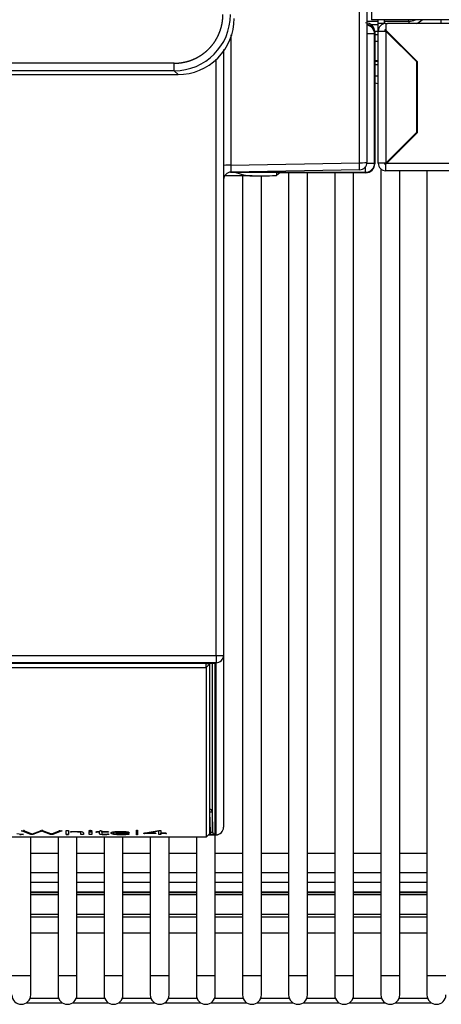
# Model space of a CAD drawing. Header units: millimetres. Extents: x 61 to 344, y 18 to 427.
# Tile 4 of 29: x 144 to 156, y 18 to 44. Entities that reach past the tile are written whole.
import ezdxf

# ---------------------------------------------------------------- set-up
doc = ezdxf.new("R2010")
doc.units = ezdxf.units.MM
doc.layers.add('146338PRO-HÜLLEN', color=7, linetype='Continuous')
doc.layers.add('Standard', color=7, linetype='Continuous')

# ---------------------------------------------------------------- blocks, each defined once
blk = doc.blocks.new('SE1')
at = {"layer": '146338PRO-HÜLLEN', "color": 7, "linetype": 'Continuous'}
for p, q in [((153.388, 39.862), (153.388, 124.635)), ((153.584, 124.649), (153.584, 39.876)), ((153.704, 43.903), (153.704, 43.653)), ((153.584, 43.612), (153.884, 43.612)), ((170.854, 43.653), (153.704, 43.653)), ((153.884, 43.553), (153.884, 43.653)), ((154.044, 43.553), (154.044, 43.653)), ((154.044, 43.612), (154.697, 43.612)), ((154.697, 43.612), (154.686, 43.653)), ((154.697, 43.612), (154.697, 43.553)), ((155.548, 43.553), (155.548, 43.653)), ((153.884, 43.513), (153.703, 43.513)), ((153.788, 43.353), (153.884, 43.353)), ((153.789, 43.328), (153.789, 39.839)), ((154.044, 43.553), (153.884, 43.553)), ((153.884, 43.353), (153.884, 43.553)), ((153.884, 39.853), (153.884, 43.353)), ((153.884, 43.353), (154.084, 43.353)), ((154.044, 43.549), (154.044, 43.553)), ((154.044, 43.353), (154.104, 43.353)), ((154.084, 43.553), (154.124, 43.553)), ((154.084, 43.513), (154.084, 43.373)), ((154.924, 42.533), (154.084, 43.373)), ((154.904, 42.533), (154.084, 43.353)), ((154.084, 43.353), (154.084, 39.853)), ((155.844, 43.553), (154.124, 43.553)), ((149.981, 43.256), (149.981, 39.802)), ((153.784, 43.277), (153.584, 43.277)), ((153.784, 43.293), (153.784, 43.293)), ((153.784, 43.293), (153.784, 43.277)), ((153.784, 39.849), (153.784, 43.277)), ((153.884, 43.253), (153.789, 43.253)), ((153.884, 43.073), (153.789, 43.073)), ((154.204, 43.253), (154.184, 43.253)), ((154.384, 43.073), (154.364, 43.073)), ((149.784, 42.865), (149.784, 26.818)), ((154.452, 42.985), (154.452, 43.005)), ((149.584, 26.811), (149.584, 42.605)), ((153.789, 42.573), (153.884, 42.573)), ((153.789, 42.553), (153.884, 42.553)), ((154.784, 42.653), (154.804, 42.653)), ((154.904, 40.673), (154.904, 42.533)), ((154.924, 40.664), (154.924, 42.533)), ((148.479, 42.5), (123.686, 42.5)), ((148.479, 42.3), (123.686, 42.3)), ((148.479, 42.3), (148.479, 42.5)), ((148.579, 42.2), (148.479, 42.3)), ((153.884, 42.453), (153.789, 42.453)), ((123.586, 42.2), (148.579, 42.2)), ((153.884, 42.158), (153.789, 42.155)), ((153.789, 41.979), (153.884, 41.961)), ((154.084, 39.853), (154.904, 40.673)), ((154.113, 39.853), (154.924, 40.664)), ((154.405, 40.174), (154.433, 40.174)), ((149.981, 39.802), (153.388, 39.862)), ((153.388, 39.676), (149.981, 39.616)), ((153.548, 39.613), (153.548, 39.761)), ((153.582, 39.849), (153.784, 39.849)), ((154.084, 39.853), (153.884, 39.853)), ((153.952, 39.702), (153.952, 18.323)), ((154.113, 39.853), (154.084, 39.824)), ((154.084, 39.653), (154.084, 39.824)), ((171.984, 39.653), (154.084, 39.653)), ((154.085, 39.825), (154.085, 39.853)), ((154.113, 39.853), (171.956, 39.853)), ((154.452, 18.323), (154.452, 39.653)), ((155.174, 39.653), (155.174, 18.323)), ((150.544, 39.515), (149.814, 39.515)), ((149.965, 39.613), (153.548, 39.613)), ((150.286, 39.515), (150.286, 18.323)), ((150.786, 18.323), (150.786, 39.517)), ((151.183, 39.613), (151.183, 39.528)), ((151.276, 39.598), (151.183, 39.528)), ((151.276, 39.598), (151.276, 39.613)), ((151.376, 39.613), (151.376, 39.599)), ((153.55, 39.599), (151.376, 39.599)), ((151.508, 39.599), (151.508, 18.323)), ((152.008, 18.323), (152.008, 39.599)), ((152.73, 39.599), (152.73, 18.323)), ((153.23, 18.323), (153.23, 39.599)), ((93.984, 26.811), (149.584, 26.811)), ((149.584, 26.62), (93.984, 26.62)), ((94.134, 26.613), (149.435, 26.613)), ((94.134, 26.612), (149.435, 26.612)), ((149.324, 26.603), (94.244, 26.603)), ((149.324, 26.612), (149.324, 26.603)), ((149.324, 26.603), (149.424, 26.591)), ((149.324, 26.491), (149.324, 26.603)), ((149.424, 26.591), (149.424, 26.612)), ((149.425, 22.737), (149.425, 26.612)), ((149.485, 26.611), (149.485, 22.678)), ((149.495, 22.139), (149.495, 26.61)), ((149.584, 26.811), (149.584, 26.62)), ((149.584, 22.062), (149.584, 26.62)), ((149.784, 26.818), (149.784, 22.261)), ((94.244, 26.491), (149.324, 26.491)), ((149.424, 26.591), (149.324, 26.491)), ((149.324, 26.491), (149.324, 21.997)), ((149.424, 22.096), (149.424, 26.591)), ((149.555, 26.598), (149.555, 22.08)), ((149.424, 22.737), (149.425, 22.737)), ((149.425, 22.671), (149.425, 22.737)), ((149.425, 22.671), (149.424, 22.671)), ((149.435, 22.132), (149.425, 22.671)), ((149.485, 22.678), (149.495, 22.139)), ((144.432, 22.172), (144.484, 22.172)), ((144.68, 22.072), (144.432, 22.172)), ((144.68, 22.074), (144.437, 22.172)), ((144.507, 22.17), (144.703, 22.089)), ((144.718, 22.089), (144.937, 22.17)), ((144.961, 22.172), (144.977, 22.172)), ((145.002, 22.17), (145.222, 22.089)), ((145.236, 22.089), (145.431, 22.17)), ((145.502, 22.172), (145.257, 22.072)), ((145.499, 22.172), (145.257, 22.074)), ((145.457, 22.172), (145.504, 22.172)), ((145.502, 22.172), (145.502, 22.172)), ((145.504, 22.172), (145.502, 22.172)), ((145.612, 22.173), (145.676, 22.173)), ((145.612, 22.072), (145.612, 22.173)), ((145.676, 22.173), (145.676, 22.072)), ((146.302, 22.169), (146.301, 22.169)), ((147.476, 22.181), (147.504, 22.181)), ((147.476, 22.058), (147.476, 22.181)), ((147.504, 22.181), (147.504, 22.058)), ((147.66, 22.107), (148.07, 22.173)), ((148.07, 22.173), (148.126, 22.173)), ((148.126, 22.173), (148.126, 22.107)), ((149.324, 21.997), (94.244, 21.997)), ((144.304, 22.093), (144.481, 22.072)), ((144.4, 22.073), (144.4, 22.075)), ((144.418, 22.074), (144.418, 22.072)), ((144.464, 22.074), (144.418, 22.074)), ((144.481, 22.072), (144.418, 22.072)), ((144.676, 18.323), (144.676, 21.997)), ((144.68, 22.072), (144.68, 22.074)), ((144.734, 22.074), (144.68, 22.074)), ((144.734, 22.072), (144.68, 22.072)), ((144.709, 22.086), (144.71, 22.085)), ((144.71, 22.085), (144.711, 22.086)), ((144.965, 22.161), (144.734, 22.074)), ((144.965, 22.159), (144.734, 22.072)), ((144.734, 22.072), (144.734, 22.074)), ((144.965, 22.161), (144.968, 22.162)), ((144.965, 22.159), (144.965, 22.161)), ((144.968, 22.16), (144.965, 22.159)), ((144.968, 22.16), (144.968, 22.162)), ((144.968, 22.162), (144.971, 22.161)), ((144.971, 22.159), (144.968, 22.16)), ((144.971, 22.159), (144.971, 22.161)), ((145.201, 22.075), (144.971, 22.161)), ((145.201, 22.073), (144.971, 22.159)), ((145.201, 22.073), (145.201, 22.075)), ((145.202, 22.074), (145.201, 22.075)), ((145.202, 22.072), (145.201, 22.073)), ((145.202, 22.072), (145.202, 22.074)), ((145.257, 22.074), (145.202, 22.074)), ((145.257, 22.072), (145.202, 22.072)), ((145.229, 22.085), (145.23, 22.086)), ((145.229, 22.086), (145.229, 22.085)), ((145.257, 22.072), (145.257, 22.074)), ((145.398, 21.997), (145.398, 18.323)), ((145.612, 22.074), (145.676, 22.074)), ((145.676, 22.072), (145.612, 22.072)), ((145.725, 22.138), (145.727, 22.138)), ((145.726, 22.131), (145.725, 22.138)), ((145.726, 22.133), (145.725, 22.138)), ((145.733, 22.134), (145.726, 22.133)), ((145.726, 22.131), (145.726, 22.133)), ((145.733, 22.132), (145.726, 22.131)), ((145.733, 22.132), (145.733, 22.134)), ((145.76, 22.134), (145.76, 22.136)), ((145.898, 18.323), (145.898, 21.997)), ((145.971, 22.132), (145.971, 22.134)), ((146.006, 22.117), (146.006, 22.119)), ((146.006, 22.072), (146.006, 22.117)), ((146.07, 22.074), (146.006, 22.074)), ((146.07, 22.072), (146.006, 22.072)), ((146.07, 22.118), (146.07, 22.072)), ((146.216, 22.166), (146.216, 22.164)), ((146.226, 22.163), (146.226, 22.165)), ((146.227, 22.143), (146.29, 22.143)), ((146.227, 22.072), (146.227, 22.143)), ((146.29, 22.074), (146.227, 22.074)), ((146.29, 22.072), (146.227, 22.072)), ((146.236, 22.162), (146.236, 22.164)), ((146.28, 22.161), (146.28, 22.163)), ((146.29, 22.143), (146.29, 22.072)), ((146.295, 22.163), (146.295, 22.165)), ((146.302, 22.164), (146.302, 22.166)), ((146.399, 22.14), (146.497, 22.141)), ((146.399, 22.137), (146.399, 22.14)), ((146.41, 22.135), (146.41, 22.137)), ((146.418, 22.137), (146.418, 22.135)), ((146.496, 22.137), (146.418, 22.137)), ((146.496, 22.135), (146.418, 22.135)), ((146.496, 22.135), (146.496, 22.137)), ((146.496, 22.088), (146.496, 22.135)), ((146.497, 22.141), (146.51, 22.165)), ((146.529, 22.167), (146.56, 22.167)), ((146.529, 22.075), (146.529, 22.077)), ((146.56, 22.167), (146.56, 22.141)), ((146.56, 22.141), (146.739, 22.141)), ((146.56, 22.135), (146.56, 22.137)), ((146.739, 22.137), (146.56, 22.137)), ((146.56, 22.135), (146.56, 22.088)), ((146.739, 22.135), (146.56, 22.135)), ((146.62, 21.997), (146.62, 18.323)), ((146.737, 22.082), (146.754, 22.078)), ((146.739, 22.141), (146.739, 22.135)), ((146.751, 22.079), (146.751, 22.078)), ((146.754, 22.078), (146.751, 22.078)), ((146.818, 22.093), (146.818, 22.095)), ((146.865, 22.117), (146.863, 22.112)), ((146.865, 22.115), (146.863, 22.11)), ((146.863, 22.11), (146.863, 22.112)), ((146.863, 22.11), (146.863, 22.109)), ((146.863, 22.11), (146.863, 22.108)), ((146.863, 22.109), (146.878, 22.095)), ((146.865, 22.117), (146.865, 22.115)), ((146.872, 22.081), (146.872, 22.083)), ((146.926, 22.132), (146.926, 22.134)), ((146.94, 22.115), (147.232, 22.115)), ((146.94, 22.11), (146.94, 22.115)), ((147.271, 22.112), (146.94, 22.112)), ((147.271, 22.11), (146.94, 22.11)), ((146.962, 22.074), (146.962, 22.076)), ((146.985, 22.136), (146.985, 22.138)), ((147.12, 18.323), (147.12, 21.997)), ((147.131, 22.074), (147.131, 22.072)), ((147.132, 22.138), (147.132, 22.136)), ((147.185, 22.132), (147.185, 22.134)), ((147.195, 22.076), (147.195, 22.074)), ((147.22, 22.127), (147.22, 22.125)), ((147.232, 22.117), (147.232, 22.115)), ((147.25, 22.078), (147.25, 22.08)), ((147.266, 22.084), (147.283, 22.082)), ((147.271, 22.11), (147.271, 22.112)), ((147.282, 22.082), (147.282, 22.082)), ((147.283, 22.082), (147.282, 22.082)), ((147.286, 22.111), (147.286, 22.113)), ((147.504, 22.06), (147.476, 22.06)), ((147.504, 22.058), (147.476, 22.058)), ((147.659, 22.106), (147.66, 22.107)), ((147.665, 22.103), (147.659, 22.106)), ((147.665, 22.105), (147.661, 22.107)), ((147.665, 22.103), (147.665, 22.105)), ((147.672, 22.101), (147.672, 22.103)), ((147.689, 22.103), (147.689, 22.101)), ((147.992, 22.103), (147.689, 22.103)), ((147.992, 22.101), (147.689, 22.101)), ((148.068, 22.164), (147.733, 22.109)), ((148.068, 22.162), (147.733, 22.107)), ((147.733, 22.107), (147.733, 22.109)), ((147.733, 22.107), (147.992, 22.107)), ((147.842, 21.997), (147.842, 18.323)), ((147.992, 22.107), (147.992, 22.101)), ((148.067, 22.161), (148.068, 22.162)), ((148.067, 22.158), (148.067, 22.161)), ((148.067, 22.072), (148.067, 22.158)), ((148.126, 22.074), (148.067, 22.074)), ((148.126, 22.072), (148.067, 22.072)), ((148.068, 22.162), (148.068, 22.164)), ((148.126, 22.107), (148.274, 22.107)), ((148.126, 22.101), (148.126, 22.103)), ((148.254, 22.103), (148.126, 22.103)), ((148.126, 22.101), (148.126, 22.072)), ((148.254, 22.101), (148.126, 22.101)), ((148.254, 22.101), (148.254, 22.103)), ((148.269, 22.101), (148.269, 22.103)), ((148.274, 22.107), (148.274, 22.103)), ((148.342, 18.323), (148.342, 21.997)), ((149.064, 21.997), (149.064, 18.323)), ((149.324, 21.997), (149.424, 22.096)), ((149.388, 22.061), (149.584, 22.061)), ((149.39, 22.062), (149.584, 22.062)), ((149.435, 22.066), (149.393, 22.066)), ((149.424, 22.132), (149.435, 22.132)), ((149.435, 22.066), (149.435, 22.132)), ((149.564, 18.323), (149.564, 22.061)), ((149.584, 22.061), (149.584, 22.062)), ((145.398, 21.563), (144.676, 21.563)), ((146.62, 21.563), (145.898, 21.563)), ((147.842, 21.563), (147.12, 21.563)), ((149.064, 21.563), (148.342, 21.563)), ((150.286, 21.563), (149.564, 21.563)), ((151.508, 21.563), (150.786, 21.563)), ((152.73, 21.563), (152.008, 21.563)), ((153.952, 21.563), (153.23, 21.563)), ((155.174, 21.563), (154.452, 21.563)), ((144.676, 21.063), (145.398, 21.063)), ((145.898, 21.063), (146.62, 21.063)), ((147.12, 21.063), (147.842, 21.063)), ((148.342, 21.063), (149.064, 21.063)), ((149.564, 21.063), (150.286, 21.063)), ((150.786, 21.063), (151.508, 21.063)), ((152.008, 21.063), (152.73, 21.063)), ((153.23, 21.063), (153.952, 21.063)), ((154.452, 21.063), (155.174, 21.063)), ((144.676, 20.806), (145.398, 20.806)), ((145.398, 20.796), (144.676, 20.796)), ((145.898, 20.806), (146.62, 20.806)), ((146.62, 20.796), (145.898, 20.796)), ((147.12, 20.806), (147.842, 20.806)), ((147.842, 20.796), (147.12, 20.796)), ((148.342, 20.806), (149.064, 20.806)), ((149.064, 20.796), (148.342, 20.796)), ((149.564, 20.806), (150.286, 20.806)), ((150.286, 20.796), (149.564, 20.796)), ((150.786, 20.806), (151.508, 20.806)), ((151.508, 20.796), (150.786, 20.796)), ((152.008, 20.806), (152.73, 20.806)), ((152.73, 20.796), (152.008, 20.796)), ((153.23, 20.806), (153.952, 20.806)), ((153.952, 20.796), (153.23, 20.796)), ((154.452, 20.806), (155.174, 20.806)), ((155.174, 20.796), (154.452, 20.796)), ((144.676, 20.555), (145.398, 20.555)), ((144.676, 20.533), (145.398, 20.533)), ((144.676, 20.477), (145.398, 20.477)), ((145.898, 20.555), (146.62, 20.555)), ((145.898, 20.533), (146.62, 20.533)), ((145.898, 20.477), (146.62, 20.477)), ((147.12, 20.555), (147.842, 20.555)), ((147.12, 20.533), (147.842, 20.533)), ((147.12, 20.477), (147.842, 20.477)), ((148.342, 20.555), (149.064, 20.555)), ((148.342, 20.533), (149.064, 20.533)), ((148.342, 20.477), (149.064, 20.477)), ((149.564, 20.555), (150.286, 20.555)), ((149.564, 20.533), (150.286, 20.533)), ((149.564, 20.477), (150.286, 20.477)), ((150.786, 20.555), (151.508, 20.555)), ((150.786, 20.533), (151.508, 20.533)), ((150.786, 20.477), (151.508, 20.477)), ((152.008, 20.555), (152.73, 20.555)), ((152.008, 20.533), (152.73, 20.533)), ((152.008, 20.477), (152.73, 20.477)), ((153.23, 20.555), (153.952, 20.555)), ((153.23, 20.533), (153.952, 20.533)), ((153.23, 20.477), (153.952, 20.477)), ((154.452, 20.555), (155.174, 20.555)), ((154.452, 20.533), (155.174, 20.533)), ((154.452, 20.477), (155.174, 20.477)), ((145.398, 19.954), (144.676, 19.954)), ((144.676, 19.894), (145.398, 19.894)), ((146.62, 19.954), (145.898, 19.954)), ((145.898, 19.894), (146.62, 19.894)), ((147.842, 19.954), (147.12, 19.954)), ((147.12, 19.894), (147.842, 19.894)), ((149.064, 19.954), (148.342, 19.954)), ((148.342, 19.894), (149.064, 19.894)), ((150.286, 19.954), (149.564, 19.954)), ((149.564, 19.894), (150.286, 19.894)), ((151.508, 19.954), (150.786, 19.954)), ((150.786, 19.894), (151.508, 19.894)), ((152.73, 19.954), (152.008, 19.954)), ((152.008, 19.894), (152.73, 19.894)), ((153.952, 19.954), (153.23, 19.954)), ((153.23, 19.894), (153.952, 19.894)), ((155.174, 19.954), (154.452, 19.954)), ((154.452, 19.894), (155.174, 19.894)), ((145.398, 19.456), (144.676, 19.456)), ((146.62, 19.456), (145.898, 19.456)), ((147.842, 19.456), (147.12, 19.456)), ((149.064, 19.456), (148.342, 19.456)), ((150.286, 19.456), (149.564, 19.456)), ((151.508, 19.456), (150.786, 19.456)), ((152.73, 19.456), (152.008, 19.456)), ((153.952, 19.456), (153.23, 19.456)), ((155.174, 19.456), (154.452, 19.456)), ((144.676, 18.323), (144.176, 18.323)), ((144.676, 17.823), (144.676, 18.323)), ((145.898, 18.323), (145.398, 18.323)), ((145.398, 18.323), (145.398, 17.823)), ((145.898, 17.823), (145.898, 18.323)), ((147.12, 18.323), (146.62, 18.323)), ((146.62, 18.323), (146.62, 17.823)), ((147.12, 17.823), (147.12, 18.323)), ((148.342, 18.323), (147.842, 18.323)), ((147.842, 18.323), (147.842, 17.823)), ((148.342, 17.823), (148.342, 18.323)), ((149.564, 18.323), (149.064, 18.323)), ((149.064, 18.323), (149.064, 17.823)), ((149.564, 17.823), (149.564, 18.323)), ((150.786, 18.323), (150.286, 18.323)), ((150.286, 18.323), (150.286, 17.823)), ((150.786, 17.823), (150.786, 18.323)), ((152.008, 18.323), (151.508, 18.323)), ((151.508, 18.323), (151.508, 17.823)), ((152.008, 17.823), (152.008, 18.323)), ((153.23, 18.323), (152.73, 18.323)), ((152.73, 18.323), (152.73, 17.823)), ((153.23, 17.823), (153.23, 18.323)), ((154.452, 18.323), (153.952, 18.323)), ((153.952, 18.323), (153.952, 17.823)), ((154.452, 17.823), (154.452, 18.323)), ((155.674, 18.323), (155.174, 18.323)), ((155.174, 18.323), (155.174, 17.823)), ((144.661, 17.738), (145.413, 17.738)), ((145.883, 17.738), (146.635, 17.738)), ((147.105, 17.738), (147.857, 17.738)), ((148.327, 17.738), (149.079, 17.738)), ((149.549, 17.738), (150.301, 17.738)), ((150.771, 17.738), (151.523, 17.738)), ((151.993, 17.738), (152.745, 17.738)), ((153.215, 17.738), (153.967, 17.738)), ((154.437, 17.738), (155.189, 17.738)), ((144.561, 17.612), (145.514, 17.612)), ((145.783, 17.612), (146.736, 17.612)), ((147.005, 17.612), (147.958, 17.612)), ((148.227, 17.612), (149.18, 17.612)), ((149.449, 17.612), (150.402, 17.612)), ((150.671, 17.612), (151.624, 17.612)), ((151.893, 17.612), (152.846, 17.612)), ((153.115, 17.612), (154.068, 17.612)), ((154.337, 17.612), (155.29, 17.612))]:
    blk.add_line(p, q, dxfattribs=at)
for centre, radius, start, end in [((148.479, 43.788), 1.488, 270.0057, 359.9943), ((148.579, 43.688), 1.488, 269.9824, 0.0176), ((154.696, 44.011), 0.399, 270.1554, 295.1895), ((153.544, 43.293), 0.24, 0, 80.4059), ((153.548, 43.277), 0.236, 0, 81.2257), ((154.084, 43.353), 0.2, 90, 180), ((154.084, 43.353), 0.04, 90, 180), ((154.124, 43.513), 0.04, 90, 180), ((153.051, 39.709), 3.072, 178.2647, 181.7353), ((153.384, 39.876), 0.2, 271, 0), ((153.548, 39.849), 0.236, 270, 0), ((153.548, 39.849), 0.036, 328.5927, 0), ((154.084, 39.853), 0.2, 180, 270), ((154.084, 39.853), 0.04, 180, 270), ((149.984, 39.416), 0.2, 91, 180), ((150.633, 41.039), 1.527, 248.8768, 266.6526), ((149.555, 26.658), 0.0598, 243.204, 270.2155), ((149.584, 22.261), 0.2, 270, 0), ((145.876, 20.278), 1.866, 87.4089, 93.5889), ((145.854, 20.929), 1.211, 84.4884, 94.4815), ((145.854, 20.938), 1.2, 84.44, 94.5299), ((146.637, 23.361), 1.288, 265.1968, 272.5508), ((146.619, 23.066), 0.995, 264.7985, 274.3259), ((146.634, 22.865), 0.787, 267.8534, 272.3937), ((146.723, 21.984), 0.0987, 82.1054, 97.4735), ((146.904, 22.356), 0.275, 251.8916, 263.4453), ((146.904, 22.355), 0.275, 251.9011, 263.4358), ((146.943, 22.281), 0.197, 250.5574, 263.1389), ((146.907, 22.125), 0.0208, 177.2593, 182.7407), ((147.058, 19.993), 2.151, 87.4128, 92.8463), ((147.068, 24.485), 2.412, 267.4691, 271.4916), ((147.067, 24.418), 2.347, 267.4138, 271.547), ((147.059, 20.488), 1.652, 87.4709, 92.559), ((147.059, 20.486), 1.652, 87.4709, 92.559), ((147.064, 23.48), 1.402, 267.7455, 273.2357), ((147.165, 21.953), 0.182, 72.4762, 83.6291), ((147.165, 21.951), 0.182, 72.4781, 83.6272), ((147.249, 21.934), 0.152, 83.5904, 97.4544), ((149.555, 22.14), 0.0602, 181.566, 269.8669), ((144.426, 17.823), 0.25, 180, 0), ((145.648, 17.823), 0.25, 180, 0), ((146.87, 17.823), 0.25, 180, 0), ((148.092, 17.823), 0.25, 180, 0), ((149.314, 17.823), 0.25, 180, 0), ((150.536, 17.823), 0.25, 180, 0), ((151.758, 17.823), 0.25, 180, 0), ((152.98, 17.823), 0.25, 180, 0), ((154.202, 17.823), 0.25, 180, 0), ((155.424, 17.823), 0.25, 180, 0)]:
    blk.add_arc(centre, radius, start, end, dxfattribs=at)
for centre, major_axis, ratio, start_param, end_param in [((153.549, 43.328), (-0.17, -0.17), 0.999695, 2.356347, 3.926839), ((154.695, 44.016), (-0.138, 0.485), 0.991946, 3.266946, 3.629679), ((153.384, 39.876), (-0.2, 0), 0.069756, 1.58825, 3.141593), ((153.384, 39.876), (0.003, -0.2), 0.016272, 0, 1.500699), ((153.549, 39.839), (-0.192, 0.144), 0.999762, 2.21439, 3.784958), ((150.083, 39.528), (1.1, 0), 0.013091, 5.144936, 6.265732), ((151.376, 39.597), (-0.1, 0), 0.013091, 4.712389, 6.265732), ((149.584, 26.818), (-0.2, 0), 0.992546, 1.570796, 3.141593), ((149.584, 26.818), (-0.2, 0), 0.035728, 1.570796, 3.141593), ((149.425, 22.677), (0.06, 0), 0.992546, 0.017453, 1.570796), ((149.425, 22.677), (0.06, 0.0011), 0.104513, 4.710555, 6.281047), ((144.484, 22.17), (0.0236, 0), 0.121869, 0.285046, 1.570796), ((144.964, 22.169), (-0.0287, 0), 0.121869, -1.026027, -0.31722), ((144.961, 22.17), (-0.0234, 0), 0.121869, 4.712389, 5.25716), ((144.978, 22.17), (0.0239, 0), 0.121869, 0.881942, 1.593334), ((144.972, 22.169), (0.0317, 0), 0.121869, 0.345638, 0.847004), ((145.454, 22.169), (-0.0234, 0), 0.121869, -0.951973, -0.252393), ((145.456, 22.169), (-0.0247, 0), 0.121869, 4.686327, 5.396581), ((146.257, 22.167), (0.0447, 0), 0.121869, 2.726583, 3.559276), ((146.26, 22.166), (-0.0479, 0), 0.121869, -0.722764, -0.396735), ((146.259, 22.167), (-0.0466, 0), 0.121869, -1.166569, -0.722785), ((146.259, 22.167), (-0.0462, 0), 0.121869, 4.178754, 5.117134), ((146.257, 22.166), (0.0485, 0), 0.121869, 0.445206, 1.037161), ((146.261, 22.167), (-0.0444, 0), 0.121869, 2.719841, 3.568056), ((149.584, 22.261), (-0.2, 0), 0.992546, 1.570796, 3.141593), ((144.42, 22.08), (-0.052, 0), 0.121869, 0.779091, 1.173629), ((144.42, 22.078), (-0.052, 0), 0.121869, 0.779091, 1.173639), ((144.417, 22.082), (0.0633, 0), 0.121869, 4.431661, 4.728397), ((144.417, 22.08), (-0.0633, 0), 0.121869, 1.29007, 1.586804), ((144.44, 22.08), (0.273, 0), 0.121869, 0.184926, 0.285046), ((144.938, 22.08), (-0.232, 0), 0.121869, -0.31722, -0.203045), ((144.93, 22.077), (0.308, 0), 0.121869, 0.23306, 0.317218), ((145.473, 22.081), (-0.247, 0), 0.121869, -0.285066, -0.175346), ((145.913, 22.108), (-0.309, 0), 0.121869, -1.051259, -0.926893), ((145.896, 22.109), (-0.265, 0), 0.121869, -1.029478, -0.909667), ((145.896, 22.107), (-0.265, 0), 0.121869, -1.029478, -0.909667), ((145.899, 22.124), (0.161, 0), 0.121869, 0.707059, 1.181216), ((145.054, 22.017), (-0.952, -0.102), 0.072032, 3.133844, 3.40852), ((145.054, 22.015), (-0.952, -0.102), 0.072032, 3.133844, 3.40852), ((145.868, 22.122), (0.198, 0), 0.121869, 0.269918, 0.684195), ((145.754, 22.118), (0.316, 0), 0.121869, 0, 0.269918), ((146.257, 22.169), (0.0447, 0), 0.121869, 3.324224, 3.559276), ((146.261, 22.169), (-0.0493, 0), 0.121869, 0.425649, 0.786192), ((146.261, 22.167), (-0.0493, 0), 0.121869, 0.425644, 0.786192), ((146.261, 22.169), (-0.0502, 0), 0.121869, 0.794567, 1.052814), ((146.261, 22.167), (-0.0502, 0), 0.121869, 0.79456, 1.052814), ((146.259, 22.168), (0.0458, 0), 0.121869, 4.194418, 5.192753), ((146.259, 22.166), (0.0458, 0), 0.121869, 4.194418, 5.192753), ((146.257, 22.169), (0.0491, 0), 0.121869, -1.090432, -0.678351), ((146.257, 22.167), (0.0491, 0), 0.121869, -1.090432, -0.678351), ((146.254, 22.169), (0.053, 0), 0.121869, -0.678351, -0.447003), ((146.254, 22.167), (0.053, 0), 0.121869, -0.678351, -0.44703), ((146.261, 22.168), (-0.0444, 0), 0.121869, -3.56333, -3.326227), ((146.416, 22.139), (-0.0171, 0), 0.121869, 0, 1.222484), ((146.416, 22.137), (-0.0171, 0), 0.121869, 0, 1.222484), ((146.418, 22.139), (0.0213, 0), 0.121869, 4.364077, 4.712389), ((146.418, 22.137), (-0.0213, 0), 0.121869, 1.222484, 1.570796), ((147.302, 22.186), (0.807, 0.097), 0.070694, 3.133115, 3.422642), ((147.302, 22.184), (0.807, 0.097), 0.070694, 3.133115, 3.422642), ((146.531, 22.165), (-0.0207, 0), 0.121869, 5.533516, 6.184375), ((146.528, 22.165), (0.0168, 0), 0.121869, 1.50492, 2.400197), ((146.678, 22.088), (-0.118, 0), 0.121869, 0, 0.251111), ((146.645, 22.087), (-0.0844, 0), 0.121869, 0.251113, 0.535041), ((146.624, 22.085), (-0.0605, 0), 0.121869, 0.535044, 1.243949), ((146.615, 22.095), (0.144, 0), 0.121869, -1.195893, -0.985095), ((146.604, 22.097), (0.163, 0), 0.121869, -0.985095, -0.862485), ((146.63, 22.094), (0.166, 0), 0.121869, -1.172034, -0.781746), ((146.63, 22.092), (0.166, 0), 0.121869, -1.172034, -0.749483), ((147.07, 22.113), (-0.266, 0), 0.121869, -0.711842, -0.315183), ((147.145, 22.113), (-0.281, 0), 0.121869, -0.399252, -0.10564), ((147.145, 22.111), (-0.281, 0), 0.121869, -0.399252, -0.10564), ((147.046, 22.115), (-0.237, 0), 0.121869, -1.159894, -0.725375), ((147.048, 22.102), (-0.234, 0), 0.121869, 0.721858, 1.193049), ((147.048, 22.1), (-0.234, 0), 0.121869, 0.721858, 1.193049), ((147.069, 22.117), (-0.198, 0), 0.121869, -0.770119, -0.401098), ((147.069, 22.115), (-0.198, 0), 0.121869, -0.770118, -0.401098), ((147.052, 22.099), (-0.172, 0), 0.121869, 0.696918, 1.316924), ((147.048, 22.119), (-0.173, 0), 0.121869, -1.198721, -0.7884), ((147.048, 22.117), (-0.173, 0), 0.121869, -1.198721, -0.7884), ((147.058, 22.119), (0.379, 0), 0.121869, -1.377784, -1.201725), ((147.058, 22.117), (0.379, 0), 0.121869, -1.377784, -1.201725), ((147.076, 22.122), (0.148, 0), 0.121869, 0.735492, 1.180903), ((147.076, 22.12), (0.148, 0), 0.121869, 0.735492, 1.180904), ((147.067, 22.111), (0.276, 0), 0.121869, -1.293145, -1.089492), ((147.075, 22.119), (0.207, 0), 0.121869, 0.573329, 1.175736), ((147.06, 22.113), (0.288, 0), 0.121869, -1.083326, -0.945921), ((147.104, 22.105), (0.251, 0), 0.121869, -1.201725, -0.951312), ((147.104, 22.103), (0.251, 0), 0.121869, -1.201725, -0.951312), ((146.988, 22.117), (0.244, 0), 0.121869, 0.001556, 0.318807), ((146.988, 22.115), (0.244, 0), 0.121869, 0.001556, 0.318807), ((147.05, 22.117), (0.237, 0), 0.121869, 0.393329, 0.573328), ((147.157, 22.096), (0.161, 0), 0.121869, -0.951312, -0.734862), ((147.157, 22.094), (0.161, 0), 0.121869, -0.951312, -0.679414), ((147.272, 22.114), (-0.0193, 0), 0.121869, 1.510677, 2.396678), ((147.272, 22.112), (-0.0193, 0), 0.121869, 1.510677, 2.396678), ((147.686, 22.105), (-0.0222, 0), 0.121869, 0.217171, 0.897782), ((147.686, 22.103), (-0.0222, 0), 0.121869, 0.217142, 0.897782), ((147.687, 22.106), (-0.0257, 0), 0.121869, 0.954283, 1.618373), ((147.687, 22.104), (-0.0257, 0), 0.121869, 0.954283, 1.618373), ((148.256, 22.105), (-0.0213, 0), 0.121869, 1.511731, 2.280791), ((148.256, 22.103), (-0.0213, 0), 0.121869, 1.511731, 2.280791), ((148.255, 22.105), (-0.0196, 0), 0.121869, 2.418699, 3.141593), ((148.255, 22.103), (-0.0196, 0), 0.121869, 2.418699, 3.169644)]:
    blk.add_ellipse(centre, major_axis=major_axis, ratio=ratio, start_param=start_param, end_param=end_param, dxfattribs=at)
for points, degree, knots in [([(148.479, 42.5), (148.606, 42.5), (148.73, 42.525), (148.855, 42.549), (148.972, 42.598), (149.089, 42.646), (149.195, 42.717), (149.3, 42.787), (149.39, 42.877), (149.48, 42.966), (149.55, 43.072), (149.621, 43.177), (149.669, 43.295), (149.718, 43.412), (149.742, 43.536), (149.767, 43.661), (149.767, 43.788)], 2, [0, 0, 0, 0.125, 0.125, 0.25, 0.25, 0.375, 0.375, 0.5, 0.5, 0.625, 0.625, 0.75, 0.75, 0.875, 0.875, 1, 1, 1]), ([(149.981, 39.802), (149.934, 39.802), (149.879, 39.801), (149.803, 39.795), (149.785, 39.791), (149.784, 39.788)], 3, [0, 0, 0, 0, 0.505648, 0.505648, 1, 1, 1, 1]), ([(149.434, 26.612), (149.449, 26.612), (149.473, 26.612), (149.504, 26.609), (149.521, 26.607), (149.528, 26.606), (149.529, 26.606), (149.529, 26.606)], 3, [0, 0, 0, 0, 0.184923, 0.3466489, 0.479389, 0.5646835, 0.6004229, 0.6004229, 0.6004229, 0.6004229]), ([(149.435, 26.613), (149.459, 26.613), (149.481, 26.611), (149.503, 26.61), (149.52, 26.608), (149.536, 26.606), (149.546, 26.604), (149.555, 26.601), (149.555, 26.598)], 2, [0, 0, 0, 0.25, 0.25, 0.5, 0.5, 0.75, 0.75, 1, 1, 1]), ([(146.818, 22.093), (146.799, 22.1), (146.799, 22.109), (146.799, 22.113), (146.804, 22.117), (146.808, 22.12), (146.817, 22.123)], 2, [0, 0, 0, 0.5, 0.5, 0.75, 0.75, 1, 1, 1]), ([(146.818, 22.095), (146.812, 22.097), (146.802, 22.102), (146.799, 22.108), (146.799, 22.111), (146.799, 22.111)], 3, [0, 0, 0, 0, 0.25, 0.5, 0.5032852, 0.5032852, 0.5032852, 0.5032852]), ([(147.269, 22.128), (147.289, 22.121), (147.291, 22.114), (147.292, 22.111), (147.286, 22.111)], 2, [0, 0, 0, 0.5, 0.5, 1, 1, 1]), ([(149.435, 22.132), (149.438, 22.131), (149.445, 22.131), (149.455, 22.132), (149.465, 22.132), (149.474, 22.133), (149.481, 22.134), (149.487, 22.135), (149.491, 22.136), (149.494, 22.137), (149.495, 22.138), (149.495, 22.139)], 3, [0, 0, 0, 0, 0.111142, 0.222261, 0.333363, 0.444456, 0.555544, 0.666637, 0.777739, 0.888858, 1, 1, 1, 1]), ([(149.555, 22.08), (149.555, 22.077), (149.546, 22.075), (149.537, 22.072), (149.52, 22.07), (149.503, 22.068), (149.481, 22.067), (149.459, 22.066), (149.435, 22.066)], 2, [0, 0, 0, 0.25, 0.25, 0.5, 0.5, 0.75, 0.75, 1, 1, 1])]:
    blk.add_open_spline(points, degree=degree, knots=knots, dxfattribs=at)

msp = doc.modelspace()

# ---------------------------------------------------------------- block references
at = {"layer": 'Standard'}
msp.add_blockref('SE1', (0, 0), dxfattribs=at)

doc.saveas('drawing.dxf')
